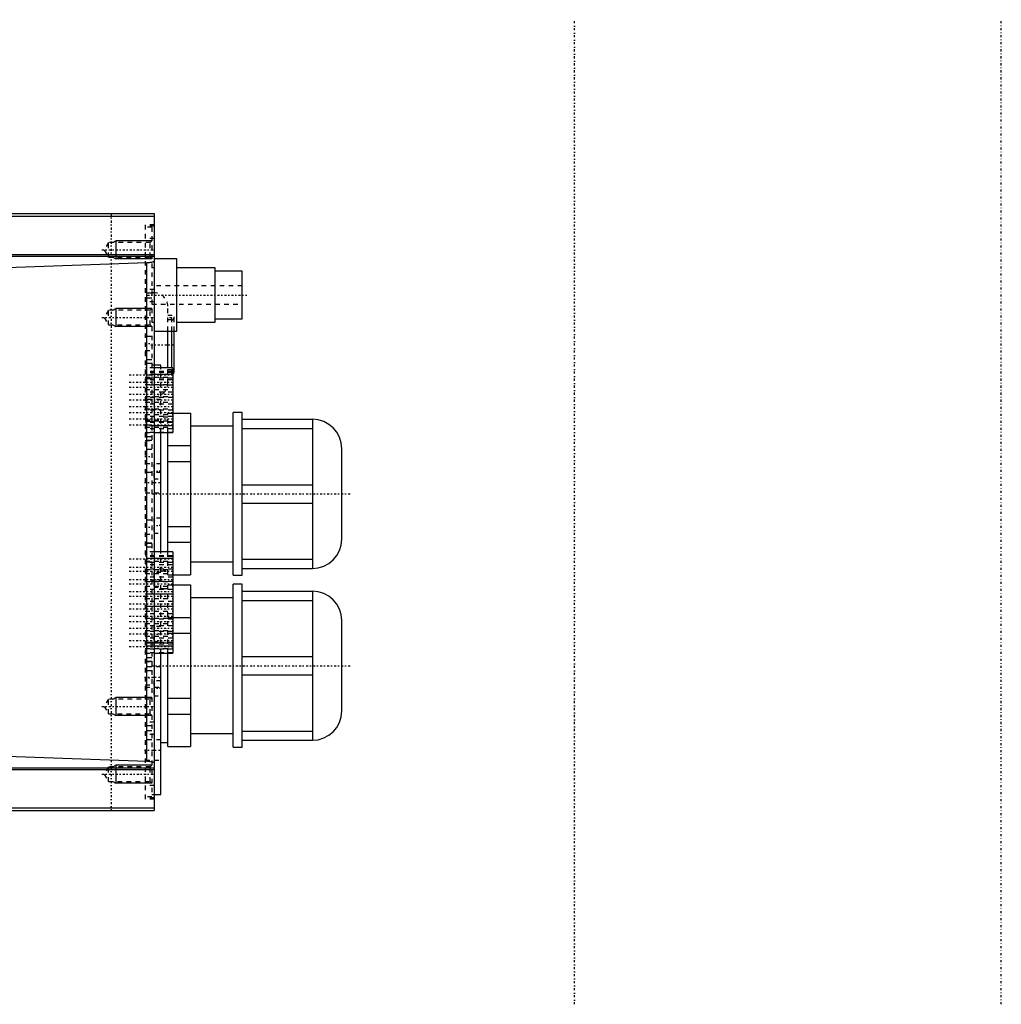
# Model space of a CAD drawing. Extents: x -545 to 345, y -109 to 109.
# Tile 15 of 15: x 128 to 345, y -109 to 109. Entities that reach past the tile are written whole.
import ezdxf

# ---------------------------------------------------------------- set-up
doc = ezdxf.new("R2010")
doc.units = 0
doc.linetypes.add('CENTER', pattern=[1.5, 0.45, -0.5, 0.05, -0.5])
doc.linetypes.add('DASHED', pattern=[2, 1, -1])
for name, color, linetype in [('AM_0', 7, 'CONTINUOUS'), ('AM_10', 7, 'CONTINUOUS'), ('AM_3', 7, 'DASHED'), ('AM_7', 7, 'CENTER')]:
    doc.layers.add(name, color=color, linetype=linetype)

msp = doc.modelspace()

# ---------------------------------------------------------------- linework, layer by layer
at = {"layer": 'AM_0', "color": 7, "linetype": 'CONTINUOUS'}
for p, q in [((58.16, 66), (158, 66)), ((58.77, 65.46), (158, 65.46)), ((158, 66), (158, -66)), ((63.97, 56.96), (158, 56.96)), ((64.2, 56.57), (158, 56.57)), ((97.69, 53.17), (156.36, 55.18)), ((156.36, -55.18), (156.36, 55.18)), ((163, 56), (158, 56)), ((163, 40), (163, 56)), ((171.5, 54), (163, 54)), ((171.5, 42), (171.5, 54)), ((177.5, 53.25), (171.5, 53.25)), ((177.5, 42.75), (177.5, 53.25)), ((163, 42), (171.5, 42)), ((171.5, 42.75), (177.5, 42.75)), ((158, 40), (163, 40)), ((161, 31.9), (161, 40)), ((161.9, 31.91), (161.9, 40)), ((162.4, 31), (162.4, 40)), ((159.5, 32.5), (158, 32.5)), ((162.1, 31.91), (158, 31.91)), ((159.5, 31.97), (159.5, 32.5)), ((162.1, 31.91), (162.1, 17.58)), ((162.1, 30.41), (158, 30.41)), ((162.1, 21.89), (166, 21.89)), ((166, 21.89), (166, -13.89)), ((177.5, 22), (175.5, 22)), ((175.5, -14), (175.5, 22)), ((177.5, -14), (177.5, 22)), ((177.5, 20.5), (193, 20.5)), ((193, 20.5), (193, -12.5)), ((162.1, 19.08), (158, 19.08)), ((158, 17.58), (162.1, 17.58)), ((159.5, -8.81), (159.5, 17.61)), ((161, -8.83), (161, 17.59)), ((175.5, 19), (166, 19)), ((177.5, 18.46), (193, 18.46)), ((161, 14.69), (166, 14.69)), ((199.5, -6), (199.5, 14)), ((161, 11.2), (166, 11.2)), ((177.5, 6.04), (193, 6.04)), ((177.5, 1.96), (193, 1.96)), ((161, -3.2), (166, -3.2)), ((161, -6.69), (166, -6.69)), ((162.1, -8.81), (158, -8.81)), ((162.1, -10.31), (158, -10.31)), ((162.1, -8.81), (162.1, -31.19)), ((177.5, -10.46), (193, -10.46)), ((166, -11), (175.5, -11)), ((177.5, -12.5), (193, -12.5)), ((162.1, -13.89), (166, -13.89)), ((175.5, -14), (177.5, -14)), ((161, -17), (159.5, -17)), ((162.1, -16.11), (166, -16.11)), ((166, -16.11), (166, -51.89)), ((177.5, -16), (175.5, -16)), ((175.5, -52), (175.5, -16)), ((177.5, -52), (177.5, -16)), ((175.5, -19), (166, -19)), ((177.5, -17.5), (193, -17.5)), ((177.5, -19.54), (193, -19.54)), ((193, -17.5), (193, -50.5)), ((162.1, -23.31), (166, -23.31)), ((199.5, -44), (199.5, -24)), ((162.1, -26.8), (166, -26.8)), ((162.1, -29.69), (158, -29.69)), ((158, -31.19), (162.1, -31.19)), ((159.5, -62.5), (159.5, -31.21)), ((161, -51.89), (161, -31.18)), ((177.5, -31.96), (193, -31.96)), ((177.5, -36.04), (193, -36.04)), ((161, -41.2), (166, -41.2)), ((161, -44.69), (166, -44.69)), ((166, -49), (175.5, -49)), ((177.5, -48.46), (193, -48.46)), ((159.5, -51), (161, -51)), ((161, -51.89), (166, -51.89)), ((175.5, -52), (177.5, -52)), ((177.5, -50.5), (193, -50.5)), ((156.36, -55.18), (97.69, -53.17)), ((64.2, -56.57), (158, -56.57)), ((63.97, -56.96), (158, -56.96)), ((158, -62.5), (159.5, -62.5)), ((58.16, -66), (158, -66)), ((58.77, -65.46), (158, -65.46))]:
    msp.add_line(p, q, dxfattribs=at)
for points in [[(156.36, 55.18, 0), (156.37, 55.18, 0), (156.39, 55.18, 0), (156.42, 55.19, 0), (156.43, 55.19, 0), (156.44, 55.19, 0), (156.46, 55.19, 0), (156.48, 55.19, 0), (156.51, 55.19, 0), (156.53, 55.19, 0), (156.55, 55.19, 0), (156.56, 55.19, 0), (156.57, 55.19, 0), (156.6, 55.19, 0), (156.62, 55.19, 0), (156.64, 55.2, 0), (156.66, 55.2, 0), (156.68, 55.2, 0), (156.69, 55.2, 0), (156.71, 55.2, 0), (156.73, 55.2, 0), (156.75, 55.2, 0), (156.76, 55.2, 0), (156.77, 55.2, 0), (156.79, 55.21, 0), (156.81, 55.21, 0), (156.82, 55.21, 0), (156.83, 55.21, 0), (156.86, 55.21, 0), (156.88, 55.21, 0), (156.9, 55.21, 0), (156.92, 55.22, 0), (156.94, 55.22, 0), (156.95, 55.22, 0), (156.96, 55.22, 0), (156.98, 55.22, 0), (157, 55.22, 0), (157.07, 55.23, 0), (157.18, 55.24, 0), (157.29, 55.26, 0), (157.4, 55.28, 0), (157.45, 55.28, 0), (157.5, 55.29, 0), (157.59, 55.31, 0), (157.67, 55.33, 0), (157.74, 55.35, 0), (157.81, 55.37, 0), (157.87, 55.4, 0), (157.89, 55.41, 0), (157.92, 55.42, 0), (157.96, 55.44, 0), (157.99, 55.47, 0), (158, 55.48, 0)], [(158, -55.48, 0), (157.99, -55.47, 0), (157.96, -55.44, 0), (157.92, -55.42, 0), (157.89, -55.41, 0), (157.87, -55.4, 0), (157.81, -55.37, 0), (157.74, -55.35, 0), (157.67, -55.33, 0), (157.59, -55.31, 0), (157.5, -55.29, 0), (157.45, -55.28, 0), (157.4, -55.28, 0), (157.29, -55.26, 0), (157.18, -55.24, 0), (157.07, -55.23, 0), (157, -55.22, 0), (156.98, -55.22, 0), (156.96, -55.22, 0), (156.95, -55.22, 0), (156.94, -55.22, 0), (156.92, -55.22, 0), (156.9, -55.21, 0), (156.88, -55.21, 0), (156.86, -55.21, 0), (156.83, -55.21, 0), (156.82, -55.21, 0), (156.81, -55.21, 0), (156.79, -55.21, 0), (156.77, -55.2, 0), (156.76, -55.2, 0), (156.75, -55.2, 0), (156.73, -55.2, 0), (156.71, -55.2, 0), (156.69, -55.2, 0), (156.68, -55.2, 0), (156.66, -55.2, 0), (156.64, -55.2, 0), (156.62, -55.19, 0), (156.6, -55.19, 0), (156.57, -55.19, 0), (156.56, -55.19, 0), (156.55, -55.19, 0), (156.53, -55.19, 0), (156.51, -55.19, 0), (156.48, -55.19, 0), (156.46, -55.19, 0), (156.44, -55.19, 0), (156.43, -55.19, 0), (156.42, -55.19, 0), (156.39, -55.18, 0), (156.37, -55.18, 0), (156.36, -55.18, 0)]]:
    msp.add_polyline3d(points, dxfattribs=at)
for centre, radius, start, end in [((161.9, 31), 0.5, 293.5782, 0), ((193, 14), 6.5, 0, 90), ((193, -6), 6.5, 270, 0), ((193, -24), 6.5, 0, 90), ((193, -44), 6.5, 270, 0)]:
    msp.add_arc(centre, radius, start, end, dxfattribs=at)
at = {"layer": 'AM_10', "color": 7, "linetype": 'CONTINUOUS'}
for p, q in [((148.84, 59.62), (149.5, 60)), ((157.5, 60), (149.5, 60)), ((149.5, 60), (149.5, 56)), ((148.84, 56.38), (149.5, 56)), ((157.5, 56), (149.5, 56)), ((148.84, 44.62), (149.5, 45)), ((157.5, 45), (149.5, 45)), ((149.5, 45), (149.5, 41)), ((148.84, 41.38), (149.5, 41)), ((157.5, 41), (149.5, 41)), ((148.84, -41.38), (149.5, -41)), ((157.5, -41), (149.5, -41)), ((149.5, -41), (149.5, -45)), ((148.84, -44.62), (149.5, -45)), ((157.5, -45), (149.5, -45)), ((148.84, -56.38), (149.5, -56)), ((157.5, -56), (149.5, -56)), ((149.5, -56), (149.5, -60)), ((148.84, -59.62), (149.5, -60)), ((157.5, -60), (149.5, -60))]:
    msp.add_line(p, q, dxfattribs=at)
at = {"layer": 'AM_3', "color": 6, "linetype": 'DASHED'}
for p, q in [((158, 63.5), (156, 63.5)), ((156, 63.5), (156, -63.5)), ((158, 63.22), (156, 63.22)), ((157.5, 63), (156, 63)), ((157.5, 63), (157.5, -63)), ((147.9, 59.62), (146.96, 58)), ((157.12, 59.62), (147.9, 59.62)), ((147.9, 56.38), (147.9, 59.62)), ((158, 60.5), (156, 60.5)), ((157.5, 60), (156, 60)), ((157.5, 60), (157.12, 59.62)), ((157.12, 56.38), (157.12, 59.62)), ((146.96, 58), (147.9, 56.38)), ((147.9, 56.38), (157.12, 56.38)), ((157.12, 56.38), (157.5, 56)), ((158, 54), (157.5, 54)), ((158, 49.2), (156, 49.2)), ((157.5, 48.42), (156, 48.42)), ((177.5, 50), (157.5, 50)), ((158, 48.5), (157.5, 48.5)), ((157.5, 47.28), (156, 47.28)), ((158, 46.48), (156, 46.48)), ((157.5, 46), (177.5, 46)), ((147.9, 44.62), (146.96, 43)), ((157.12, 44.62), (147.9, 44.62)), ((147.9, 41.38), (147.9, 44.62)), ((157.5, 45), (157.12, 44.62)), ((157.12, 41.38), (157.12, 44.62)), ((161, 40), (161, 45.5)), ((146.96, 43), (147.9, 41.38)), ((157.5, 42), (158, 42)), ((161.9, 43.5), (161, 43.5)), ((161.9, 42.5), (161, 42.5)), ((161.9, 40), (161.9, 43.5)), ((162.4, 40), (162.4, 43)), ((147.9, 41.38), (157.12, 41.38)), ((157.12, 41.38), (157.5, 41)), ((157.5, 38.8), (156, 38.8)), ((156, 35.7), (157.5, 35.7)), ((157.5, 33.69), (156, 33.69)), ((157.5, 33.64), (156, 33.64)), ((157.5, 32.83), (156, 32.83)), ((158, 31.91), (156, 31.91)), ((162.1, 31.89), (156, 31.89)), ((162.1, 31.06), (156, 31.06)), ((162.1, 30.85), (156, 30.85)), ((158, 32.5), (157.5, 32.5)), ((159.5, 17.61), (159.5, 31.97)), ((161, 28.5), (161, 31.9)), ((161, 31.5), (161.9, 31.5)), ((161, 30.5), (161.9, 30.5)), ((161.9, 30.5), (161.9, 31.91)), ((158, 30.41), (156, 30.41)), ((157.5, 30.29), (156, 30.29)), ((156, 29.85), (162.1, 29.85)), ((162.1, 29.58), (156, 29.58)), ((157.5, 29.48), (156, 29.48)), ((162.1, 29.24), (156, 29.24)), ((156, 28.24), (162.1, 28.24)), ((162.1, 28.08), (156, 28.08)), ((156, 27.08), (162.1, 27.08)), ((162.1, 26.54), (156, 26.54)), ((156, 25.54), (162.1, 25.54)), ((162.1, 25.31), (156, 25.31)), ((159.5, 24.92), (156, 24.92)), ((156, 24.31), (162.1, 24.31)), ((157.5, 25.5), (158, 25.5)), ((162.1, 23.84), (156, 23.84)), ((156, 22.84), (162.1, 22.84)), ((162.1, 22.54), (156, 22.54)), ((161, 17.59), (161, 21.89)), ((161, 21.89), (162.1, 21.89)), ((156, 21.54), (162.1, 21.54)), ((162.1, 21.14), (156, 21.14)), ((156, 20.42), (159.5, 20.42)), ((156, 20.14), (162.1, 20.14)), ((157.5, 20.01), (156, 20.01)), ((162.1, 19.91), (156, 19.91)), ((162.1, 19.77), (156, 19.77)), ((161, 21), (159.5, 21)), ((157.5, 19.2), (156, 19.2)), ((158, 19.08), (156, 19.08)), ((156, 18.77), (162.1, 18.77)), ((162.1, 18.43), (156, 18.43)), ((162.1, 17.6), (156, 17.6)), ((156, 17.58), (158, 17.58)), ((157.5, 16.66), (156, 16.66)), ((157.5, 15.85), (156, 15.85)), ((156, 15.8), (157.5, 15.8)), ((157.5, 13.8), (156, 13.8)), ((156, 10.7), (157.5, 10.7)), ((159.5, 8.75), (156, 8.75)), ((159.5, 10.65), (157.91, 10.65)), ((157.91, 10.65), (157.91, 7.35)), ((157.91, 7.35), (159.5, 7.35)), ((156, 4.25), (159.5, 4.25)), ((157.5, -1.8), (156, -1.8)), ((159.5, -1.35), (157.91, -1.35)), ((157.91, -1.35), (157.91, -4.65)), ((156, -4.9), (157.5, -4.9)), ((157.91, -4.65), (159.5, -4.65)), ((157.5, -6.9), (156, -6.9)), ((157.5, -6.95), (156, -6.95)), ((157.5, -7.76), (156, -7.76)), ((158, -8.81), (156, -8.81)), ((162.1, -8.84), (156, -8.84)), ((162.1, -9.69), (156, -9.69)), ((162.1, -9.85), (156, -9.85)), ((157.5, -10.3), (156, -10.3)), ((158, -10.31), (156, -10.31)), ((156, -10.85), (162.1, -10.85)), ((159.5, -31.21), (159.5, -8.81)), ((161, -13.89), (161, -8.83)), ((157.5, -11.11), (156, -11.11)), ((162.1, -11.16), (156, -11.16)), ((162.1, -11.71), (156, -11.71)), ((162.1, -12.62), (156, -12.62)), ((156, -12.71), (162.1, -12.71)), ((159.5, -13), (161, -13)), ((156, -13.62), (162.1, -13.62)), ((162.1, -14.41), (156, -14.41)), ((159.5, -13.35), (157.91, -13.35)), ((157.91, -13.35), (157.91, -16.65)), ((161, -13.89), (162.1, -13.89)), ((162.1, -15.38), (156, -15.38)), ((156, -15.41), (162.1, -15.41)), ((156, -16.39), (162.1, -16.39)), ((162.1, -17.11), (156, -17.11)), ((157.91, -16.65), (159.5, -16.65)), ((161, -16.11), (162.1, -16.11)), ((161, -31.18), (161, -16.11)), ((156, -18.11), (162.1, -18.11)), ((162.1, -18.16), (156, -18.16)), ((156, -19.16), (162.1, -19.16)), ((162.1, -19.81), (156, -19.81)), ((156, -20.81), (162.1, -20.81)), ((162.1, -20.93), (156, -20.93)), ((156, -21.93), (162.1, -21.93)), ((162.1, -22.51), (156, -22.51)), ((156, -23.51), (162.1, -23.51)), ((162.1, -23.7), (156, -23.7)), ((161, -23.31), (162.1, -23.31)), ((156, -24.7), (162.1, -24.7)), ((162.1, -25.21), (156, -25.21)), ((159.5, -25.35), (157.91, -25.35)), ((157.91, -25.35), (157.91, -28.65)), ((156, -26.21), (162.1, -26.21)), ((162.1, -26.46), (156, -26.46)), ((156, -27.46), (162.1, -27.46)), ((162.1, -27.91), (156, -27.91)), ((161, -26.8), (162.1, -26.8)), ((162.1, -28.84), (156, -28.84)), ((157.5, -28.89), (156, -28.89)), ((156, -28.91), (162.1, -28.91)), ((162.1, -29.23), (156, -29.23)), ((158, -29.69), (156, -29.69)), ((157.5, -29.7), (156, -29.7)), ((156, -30.23), (162.1, -30.23)), ((162.1, -30.31), (156, -30.31)), ((157.91, -28.65), (159.5, -28.65)), ((162.1, -31.16), (156, -31.16)), ((156, -31.19), (158, -31.19)), ((157.5, -32.24), (156, -32.24)), ((157.5, -33.05), (156, -33.05)), ((156, -33.1), (157.5, -33.1)), ((159.5, -34.25), (156, -34.25)), ((157.5, -35.1), (156, -35.1)), ((156, -38.2), (157.5, -38.2)), ((156, -38.75), (159.5, -38.75)), ((159.5, -37.35), (157.91, -37.35)), ((157.91, -37.35), (157.91, -40.65)), ((147.9, -41.38), (146.96, -43)), ((157.12, -41.38), (147.9, -41.38)), ((147.9, -44.62), (147.9, -41.38)), ((157.5, -41), (157.12, -41.38)), ((157.12, -44.62), (157.12, -41.38)), ((157.91, -40.65), (159.5, -40.65)), ((146.96, -43), (147.9, -44.62)), ((147.9, -44.62), (157.12, -44.62)), ((157.12, -44.62), (157.5, -45)), ((158, -46.48), (156, -46.48)), ((157.5, -47.28), (156, -47.28)), ((157.5, -48.42), (156, -48.42)), ((158, -49.2), (156, -49.2)), ((159.5, -50.42), (156, -50.42)), ((147.9, -56.38), (146.96, -58)), ((157.12, -56.38), (147.9, -56.38)), ((147.9, -59.62), (147.9, -56.38)), ((156, -54.92), (159.5, -54.92)), ((157.5, -56), (157.12, -56.38)), ((157.12, -59.62), (157.12, -56.38)), ((146.96, -58), (147.9, -59.62)), ((147.9, -59.62), (157.12, -59.62)), ((157.5, -60), (156, -60)), ((158, -60.5), (156, -60.5)), ((157.12, -59.62), (157.5, -60)), ((157.5, -63), (156, -63)), ((157.5, -62.5), (158, -62.5)), ((158, -63.22), (156, -63.22)), ((158, -63.5), (156, -63.5))]:
    msp.add_line(p, q, dxfattribs=at)
for centre, radius, start, end in [((158, 45.5), 3, 0, 90), ((161.9, 43), 0.5, 270, 90), ((161.9, 31), 0.5, 0, 90), ((161.9, 31), 0.5, 270, 293.5782), ((158, 28.5), 3, 270, 0)]:
    msp.add_arc(centre, radius, start, end, dxfattribs=at)
at = {"layer": 'AM_7', "color": 4, "linetype": 'CENTER'}
for p, q in [((251, -108.9), (251, 108.9)), ((345.44, -108.9), (345.44, 108.9)), ((148.5, 66), (148.5, -66)), ((146.44, 58), (158.03, 58)), ((156.5, 48), (178.5, 48)), ((146.44, 43), (158.03, 43)), ((161.38, 43), (162.43, 43)), ((161.9, 42.48), (161.9, 43.52)), ((155.93, 37.25), (157.57, 37.25)), ((157.25, 37), (162.65, 37)), ((152.44, 30.35), (162.56, 30.35)), ((152.44, 28.74), (162.56, 28.74)), ((152.44, 27.58), (162.56, 27.58)), ((152.44, 26.04), (162.56, 26.04)), ((152.44, 24.81), (162.56, 24.81)), ((152.44, 23.34), (162.56, 23.34)), ((152.44, 22.04), (162.56, 22.04)), ((155.82, 22.67), (159.68, 22.67)), ((152.44, 20.64), (162.56, 20.64)), ((152.44, 19.27), (162.56, 19.27)), ((155.93, 12.25), (157.57, 12.25)), ((159.58, 9), (157.83, 9)), ((155.82, 6.5), (159.68, 6.5)), ((157.5, 4), (201.5, 4)), ((155.93, -3.35), (157.57, -3.35)), ((159.58, -3), (157.83, -3)), ((152.44, -10.35), (162.56, -10.35)), ((152.44, -12.21), (162.56, -12.21)), ((152.44, -13.11), (162.56, -13.11)), ((152.44, -14.91), (162.56, -14.91)), ((157.4, -15), (159.6, -15)), ((152.44, -15.88), (162.56, -15.88)), ((152.44, -17.61), (162.56, -17.61)), ((152.44, -18.65), (162.56, -18.65)), ((152.44, -20.31), (162.56, -20.31)), ((152.44, -21.42), (162.56, -21.42)), ((152.44, -23.01), (162.56, -23.01)), ((152.44, -24.19), (162.56, -24.19)), ((152.44, -25.71), (162.56, -25.71)), ((152.44, -26.96), (162.56, -26.96)), ((159.58, -27), (157.83, -27)), ((152.44, -28.41), (162.56, -28.41)), ((152.44, -29.73), (162.56, -29.73)), ((157.5, -34), (201.5, -34)), ((155.82, -36.5), (159.68, -36.5)), ((155.93, -36.65), (157.57, -36.65)), ((159.58, -39), (157.83, -39)), ((146.44, -43), (158.03, -43)), ((155.82, -52.67), (159.68, -52.67)), ((146.44, -58), (158.03, -58))]:
    msp.add_line(p, q, dxfattribs=at)

doc.saveas('drawing.dxf')
